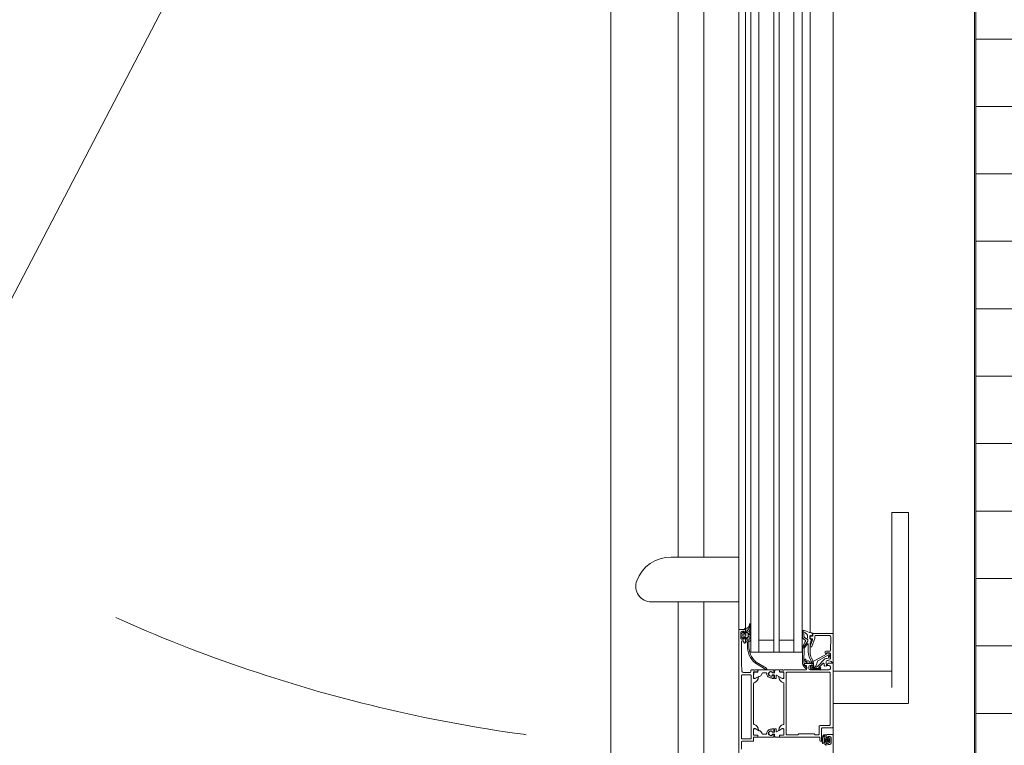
# Model space of a CAD drawing. Header units: millimetres. Extents: x -2180 to 91692, y -6418 to 21859.
# Tile 18 of 256: x 2675 to 3406, y 9026 to 9564. Entities that reach past the tile are written whole.
import ezdxf

# ---------------------------------------------------------------- set-up
doc = ezdxf.new("R2010")
doc.units = ezdxf.units.MM
doc.linetypes.add('Dash', pattern=[635, 317.5, -317.5])
doc.layers.add('_ hall', color=9, linetype='Continuous', lineweight=9, true_color=0x808080)
doc.layers.add('_Beyond_-3', color=7, linetype='Continuous', lineweight=9, true_color=0xc0c0c0)
for name, color, linetype, lineweight in [('_Beyond_', 7, 'Continuous', 9), ('Curtain Wall Mullions', 7, 'Continuous', 9), ('Detail Items', 7, 'Continuous', 9), ('Doors', 7, 'Continuous', 9), ('Hidden Lines', 7, 'Dash', 18)]:
    doc.layers.add(name, color=color, linetype=linetype, lineweight=lineweight)

# ---------------------------------------------------------------- blocks, each defined once
blk = doc.blocks.new('Schueco_FWS_ADS-70-HD_out_Family-02 - VU-02 FWS SI insert unit 2-2215692-1 Korruse  plaan')
at = {"layer": 'Detail Items'}
for p, q in [((-870, 61), (870, 61)), ((120, 43.96), (-660, 43.96)), ((120, 38), (-660, 38)), ((120, 32), (-660, 32)), ((120, 21), (-660, 21)), ((120, 17), (-660, 17)), ((120, 6), (-660, 6)), ((120, 0), (-660, 0)), ((120, -4), (-660, -4)), ((861, -9), (-861, -9))]:
    blk.add_line(p, q, dxfattribs=at)
at = {"layer": 'Doors'}
for p, q in [((85.43, 117), (85.43, 104.5)), ((93.34, 117), (215, 117)), ((215, 117), (226.58, 117)), ((226.99, 104.5), (226.99, 117)), ((215, 104.5), (93.34, 104.5)), ((203.01, 104.5), (203.01, 61)), ((226.99, 61), (226.99, 104.5)), ((175.5, 61), (108, 61)), ((175, 46.5), (175, 60.5)), ((187.72, 59.02), (178.06, 59.43)), ((188.2, 55.69), (188.2, 58.52)), ((193.53, 59), (190, 59)), ((190.14, 58.87), (192.59, 58.19)), ((195.9, 59.63), (195.19, 57.01)), ((199.7, 59), (201, 59)), ((204.3, 58.8), (242.7, 58.8)), ((245, 53), (245, 60.5)), ((250, 56.5), (250, 60.5)), ((256.3, 59.5), (252.3, 59.5)), ((255.79, 58.48), (252.83, 58.48)), ((176.5, 57.94), (176.5, 48)), ((190.86, 57.59), (195.01, 50.08)), ((192.43, 57.51), (191.09, 57.88)), ((193.49, 56.43), (194.01, 58.37)), ((199.51, 49.35), (193.88, 54.98)), ((197.18, 53.52), (200.17, 50.53)), ((198.74, 54.47), (197.49, 54.37)), ((200.05, 51.19), (200.53, 51.68)), ((200.76, 51.34), (200.33, 50.91)), ((201.67, 51.21), (201.67, 45.22)), ((202, 58), (202, 52)), ((203.8, 26.8), (203.8, 58.3)), ((243.2, 58.3), (243.2, 51.7)), ((254.5, 52.5), (245.5, 52.5)), ((252.41, 55.99), (250.26, 55.99)), ((251.8, 56), (250.5, 56)), ((252.66, 58.38), (252.19, 57.66)), ((252.61, 57.15), (252.61, 56.19)), ((253.41, 57.78), (253.41, 57.08)), ((253.71, 56.78), (254.91, 56.78)), ((255, 51.7), (255, 52)), ((255.21, 57.08), (255.21, 57.78)), ((256.05, 53.78), (255.8, 53.67)), ((256.36, 57.63), (255.97, 58.37)), ((256.02, 56.19), (256.02, 57.14)), ((257.79, 55.99), (256.22, 55.99)), ((258.1, 56), (256.8, 56)), ((257.04, 55.01), (257.05, 55.01)), ((174.36, 43.96), (108, 43.96)), ((175.06, 45.69), (176.46, 45.42)), ((176.5, 46), (175.5, 46)), ((176.7, 45.09), (176.59, 44.19)), ((176.89, 43.85), (178.94, 43.85)), ((177, 47.5), (178.51, 47.5)), ((177, 44.5), (177, 45.5)), ((178.5, 44), (177.5, 44)), ((178.68, 47.47), (184.67, 45.29)), ((179, 45.26), (179, 44.5)), ((179.22, 44.05), (179.64, 45.2)), ((184.33, 44.03), (179.67, 45.73)), ((182.62, 44), (189.11, 44)), ((185, 44.82), (185, 44.5)), ((195.81, 49.4), (199.31, 48.13)), ((196.95, 45.5), (197.14, 42.99)), ((197.2, 45.5), (197.2, 39.8)), ((199.97, 47.19), (199.97, 45.67)), ((200.67, 44.22), (200.07, 44.22)), ((200.1, 45.77), (200.1, 47.93)), ((200.48, 50.57), (200.83, 50.96)), ((200.6, 46.89), (200.6, 45.77)), ((200.87, 45.67), (200.87, 46.72)), ((201, 50.89), (201, 47.6)), ((201.27, 47.52), (201.27, 51.13)), ((202, 51), (202, 44)), ((244.2, 50.7), (249.7, 50.7)), ((178.38, 41.93), (176.21, 41.93)), ((188.78, 42.6), (183.04, 42.6)), ((186.47, 39.52), (195.95, 39.34)), ((197.7, 39.3), (198.2, 39.3)), ((198.7, 39.8), (198.7, 40.8)), ((199.2, 41.3), (201.5, 41.3)), ((201, 43), (199.7, 43)), ((202, 40.8), (202, 24.5)), ((252, 39), (252, 43.5)), ((252, 24.5), (252, 38)), ((108, 32), (189, 32)), ((202, 23.5), (202, 21.62)), ((202.2, 24.23), (202.2, 23.77)), ((203.61, 21.59), (203.61, 23.99)), ((204.11, 24.49), (207.59, 24.49)), ((249.7, 26.3), (204.3, 26.3)), ((208.29, 22.96), (206.04, 19.05)), ((212, 24.5), (242, 24.5)), ((245.71, 22.96), (247.96, 19.05)), ((249.89, 24.49), (246.41, 24.49)), ((250.39, 21.59), (250.39, 23.99)), ((251.8, 23.77), (251.8, 24.23)), ((252, 21.62), (252, 23.5)), ((202, 17.91), (202, 20.79)), ((202, 16.86), (202, 5.71)), ((204, 17.55), (202.2, 17.71)), ((203.83, 17.06), (202.2, 17.06)), ((202.3, 21.32), (203.28, 21.32)), ((202.5, 21.29), (203.31, 21.29)), ((203.41, 15.76), (203.8, 15.76)), ((203.64, 15.75), (204, 15.75)), ((204.1, 16.09), (204.03, 16.88)), ((204.2, 15.95), (204.2, 17.35)), ((205.8, 17.25), (205.8, 15.95)), ((205.97, 16.88), (205.9, 16.09)), ((208.1, 17.45), (206, 17.45)), ((206, 15.75), (206.35, 15.75)), ((208.1, 17.06), (206.17, 17.06)), ((206.2, 15.76), (206.59, 15.76)), ((206.21, 18.75), (208.1, 18.75)), ((208.3, 18.55), (208.3, 17.65)), ((208.3, 15.96), (208.3, 16.86)), ((245.7, 18.55), (245.7, 17.65)), ((245.7, 15.96), (245.7, 16.86)), ((247.79, 18.75), (245.9, 18.75)), ((245.9, 17.45), (248, 17.45)), ((245.9, 17.06), (247.83, 17.06)), ((247.8, 15.76), (247.41, 15.76)), ((248, 15.75), (247.64, 15.75)), ((248.03, 16.88), (248.1, 16.09)), ((248.2, 17.25), (248.2, 15.95)), ((249.8, 15.95), (249.8, 17.35)), ((249.9, 16.09), (249.97, 16.88)), ((250, 17.55), (251.8, 17.71)), ((250.35, 15.75), (250, 15.75)), ((250.17, 17.06), (251.8, 17.06)), ((250.59, 15.76), (250.2, 15.76)), ((251.5, 21.29), (250.69, 21.29)), ((250.72, 21.32), (251.7, 21.32)), ((252, 17.91), (252, 20.79)), ((252, 16.86), (252, 5.71)), ((200.82, 11.55), (196.27, 3.91)), ((197.14, 3.41), (201.68, 11.05)), ((204.2, 9.2), (204.2, 11.11)), ((204.7, 8.33), (206.4, 7.35)), ((249.3, 8.33), (247.6, 7.35)), ((249.8, 9.2), (249.8, 11.11)), ((108, 6), (189, 6)), ((202, 3), (202, 4.88)), ((202, 0.5), (202, 2)), ((202.2, 2.27), (202.2, 2.73)), ((202.3, 5.18), (203.28, 5.18)), ((202.5, 5.21), (203.31, 5.21)), ((203.5, 0), (202.5, 0)), ((203.61, 4.91), (203.61, 2.51)), ((204.11, 2.01), (207.59, 2.01)), ((206.3, 0.2), (252.7, 0.2)), ((206.9, 6.07), (206.9, 6.49)), ((208.29, 3.54), (206.97, 5.82)), ((212, 2), (242, 2)), ((245.71, 3.54), (247.03, 5.82)), ((249.89, 2.01), (246.41, 2.01)), ((247.1, 6.07), (247.1, 6.49)), ((250.39, 4.91), (250.39, 2.51)), ((251.5, 5.21), (250.69, 5.21)), ((250.72, 5.18), (251.7, 5.18)), ((251.8, 2.73), (251.8, 2.27)), ((252, 4.88), (252, 3)), ((252, 2), (254.5, 2)), ((255, 1.5), (255, -6.5)), ((171.38, -4), (108, -4)), ((167.99, -0.38), (168.26, -0.52)), ((168.16, -1.09), (169.6, -1.37)), ((170.91, -0.3), (168.24, -0.3)), ((171.21, -3.16), (171.3, -4.23)), ((171.83, -1.7), (172.86, -2.58)), ((172, -8.5), (172, -4.5)), ((172.5, -4), (173.8, -4)), ((173.18, -2.7), (174.18, -2.7)), ((173.9, -0.7), (173.9, -1.1)), ((174.09, -5.91), (175.13, -6.95)), ((174.4, -5.4), (174.3, -5.4)), ((174.61, -2.45), (174.73, -2.25)), ((174.91, -1.2), (174.69, -0.6)), ((174.7, -3.8), (174.7, -5.1)), ((175.16, -2), (177.4, -2)), ((175.48, -7.1), (177.12, -7.1)), ((175.5, -5.4), (175.5, -4.1)), ((175.91, -0.6), (175.69, -1.2)), ((176, -3.6), (176.6, -3.6)), ((176.6, -5.9), (176, -5.9)), ((176.91, -1.2), (176.69, -0.6)), ((177.1, -4.1), (177.1, -5.4)), ((177.47, -6.95), (178.51, -5.91)), ((177.91, -0.6), (177.69, -1.2)), ((177.83, -2.25), (177.95, -2.45)), ((177.9, -5.1), (177.9, -3.8)), ((178.3, -5.4), (178.2, -5.4)), ((178.38, -2.7), (179.59, -2.7)), ((178.91, -1.2), (178.69, -0.6)), ((178.8, -4), (181.6, -4)), ((178.9, -3.8), (181, -3.8)), ((179.91, -0.6), (179.69, -1.2)), ((180.6, -5.7), (180.6, -6.5)), ((181.6, -5.2), (181.1, -5.2)), ((183.66, -1.5), (181.3, -1.5)), ((181.3, -3.5), (181.3, -3)), ((181.8, -2.5), (183.66, -2.5)), ((182.1, -4.5), (182.1, -4.7)), ((204, -5.57), (204, -0.5)), ((205.8, -6.5), (205.8, -0.3)), ((252.7, -7), (206.3, -7)), ((253.2, -0.3), (253.2, -6.5)), ((255.5, -7), (260.9, -7)), ((172.5, -9), (108, -9)), ((118.33, -9), (118.33, -59.16)), ((151.67, -73.73), (151.67, -9)), ((269.5, -9), (172.5, -9)), ((174.3, -7.5), (178.3, -7.5))]:
    blk.add_line(p, q, dxfattribs=at)
at = {"layer": 'Doors', "flags": 128}
for points in [[(85.59, 117), (85.43, 117), (85.59, 117), (86.03, 117), (86.77, 117), (87.75, 117), (88.95, 117), (90.31, 117), (91.8, 117), (93.34, 117)], [(93.34, 104.5), (91.8, 104.5), (90.31, 104.5), (88.95, 104.5), (87.75, 104.5), (86.77, 104.5), (86.03, 104.5), (85.59, 104.5), (85.43, 104.5), (85.59, 104.5)], [(175.5, 61), (196.5, 61), (196.5, 60), (196.38, 60)], [(189.5, 58.5), (189.5, 56.1), (190.1, 56.1), (189.73, 55.47)], [(244.5, 61), (197, 61), (197, 57.6), (198.1, 56.5), (198.7, 56.5), (198.7, 58)], [(250.5, 61), (323, 61), (323, 57.6), (321.9, 56.5), (321.3, 56.5), (321.3, 58)], [(251.3, 58.5), (251.3, 57), (252.3, 57), (252.3, 56.5)], [(256.3, 56.5), (256.3, 57), (257.3, 57), (257.3, 58.5)], [(196.3, 43.43), (196.13, 45.82), (190.48, 56.15), (189.68, 56.15), (189.53, 58.38)], [(196.25, 55.76), (199.09, 56.01), (199.2, 54.97)], [(250.07, 55.78), (250.07, 54.78), (250.1, 54.57)], [(250.39, 53.78), (250.46, 53.69), (251.12, 53.31), (251.59, 53.1), (252.11, 52.91), (252.63, 52.75), (253.16, 52.65), (253.71, 52.62)], [(251.94, 53.76), (251.53, 53.97), (251.21, 54.16)], [(252, 44.5), (252, 51.2), (254.5, 51.2)], [(253.44, 56.24), (252.91, 55.99), (253.03, 55.5)], [(253.3, 55.28), (253.84, 55.24), (254.6, 55.26), (255.17, 55.32)], [(254.78, 56.11), (254.31, 55.26), (253.83, 56.11)], [(255.59, 55.63), (255.62, 55.72), (255.72, 55.99), (255.17, 56.24)], [(198.72, 45.71), (198.72, 46.72), (197.78, 46.56)], [(198.7, 44), (198.7, 46.5), (198.2, 46.5)], [(250.2, 50.2), (250.2, 47.7), (249.5, 47), (249.5, 35.5), (250.2, 34.8), (250.2, 26.8)], [(108, 38), (189, 38), (189, 0), (108, 0)], [(196.02, 38.22), (185.56, 38.22), (186.21, 38.21)], [(180, 32), (180, 21), (189, 21), (108, 21)], [(203.58, 21.62), (203.58, 24.38), (208, 24.5)], [(208.5, 24), (208.5, 23.3), (207.12, 20.91)], [(246.88, 20.91), (245.5, 23.3), (245.5, 24)], [(246, 24.5), (250.3, 24.5), (250.42, 21.62)], [(180, 6), (180, 17), (189, 17), (108, 17)], [(208, 14.91), (208, 15.76), (208.1, 15.76)], [(246, 14.91), (246, 15.76), (245.9, 15.76)], [(203.58, 4.88), (203.58, 2.12), (208, 2)], [(208.5, 2.5), (208.5, 3.2), (207.12, 5.59)], [(246.88, 5.59), (245.5, 3.2), (245.5, 2.5)], [(246, 2), (250.3, 2), (250.42, 4.88)], [(171.7, -4.6), (171.7, -3.8), (173.7, -3.8)], [(174.3, -4.5), (174.3, -5), (173.3, -5), (173.3, -6.5)], [(179.3, -6.5), (179.3, -5), (178.3, -5), (178.3, -4.5)], [(179.9, -2.59), (181.3, -1.5), (180.65, -0.5)], [(181.1, -7), (197, -7), (203.07, -6.57)]]:
    blk.add_lwpolyline(points, dxfattribs=at)
for points in [[(254.21, 58.23), (254.14, 58.16), (254.11, 58.06), (254.14, 57.96), (254.21, 57.89), (254.31, 57.86), (254.41, 57.89), (254.48, 57.96), (254.51, 58.06), (254.48, 58.16), (254.41, 58.23), (254.31, 58.26)], [(176.05, 39.38), (173.86, 39.43), (173.86, 39.38), (173.87, 38.2), (176.17, 38.2), (173.88, 38.2), (173.86, 39.38)], [(177.9, 39.89), (176.32, 39.43)], [(176.5, 38.25), (178.69, 38.89)], [(179.47, 42.01), (178.93, 41.07), (178.38, 40.21), (178.93, 41.07)], [(179.28, 39.27), (180.32, 40.52)], [(180.57, 42.3), (179.92, 42.3)], [(181.54, 40.03), (185.24, 38.28)]]:
    blk.add_lwpolyline(points, close=True, dxfattribs=at)
at = {"layer": 'Doors'}
for centre, radius, start, end in [((175.5, 60.5), 0.5, 90.00031, 179.99978), ((178, 57.93), 1.5, 87.54422, 179.98616), ((187.7, 58.52), 0.5, 0, 87.54817), ((190, 58.5), 0.5, 89.99988, 180.00032), ((190, 58.42), 0.471, 71.67605, 185.23273), ((193.53, 58.5), 0.5, 345.0007, 89.99714), ((196.38, 59.5), 0.5, 90.00014, 165.0029), ((199.7, 58), 1, 90.00157, 179.99843), ((201, 58), 1, 0.0005, 89.99907), ((204.3, 58.3), 0.5, 90.00214, 179.99873), ((242.7, 58.3), 0.5, 0.00093, 89.99907), ((244.5, 60.5), 0.5, 0.00196, 89.99804), ((250.5, 60.5), 0.5, 90.00331, 179.99669), ((252.3, 58.5), 1, 90.00281, 179.99719), ((252.83, 58.29), 0.194, 89.35593, 150.28015), ((255.79, 58.29), 0.195, 25.7729, 91.36055), ((256.3, 58.5), 1, 0.00059, 89.99941), ((189, 55.81), 0.809, 188.81938, 334.9031), ((191.03, 57.69), 0.2, 74.4046, 207.75328), ((192.51, 57.85), 0.35, 256.82894, 76.82894), ((194.94, 56.04), 1.5, 165.0002, 225.00079), ((196.16, 56.75), 1, 164.89129, 275.05338), ((197.53, 53.87), 0.5, 94.99862, 225.00005), ((198.7, 54.97), 0.5, 274.99977, 359.99983), ((199.1, 55.91), 0.1, 0, 95.05338), ((200.19, 51.05), 0.2, 135.01539, 314.98461), ((200.98, 51.15), 0.695, 5.62813, 130.48236), ((200.97, 51.13), 0.3, 0, 135.00295), ((201.47, 51.5), 0.725, 316.39586, 43.60414), ((244.2, 51.7), 1, 179.99967, 270.00033), ((245.5, 53), 0.5, 179.99924, 270.00071), ((250.5, 56.5), 0.5, 180.00152, 269.99848), ((250.26, 55.79), 0.198, 90.10018, 181.04939), ((252.39, 54.96), 2.32, 189.68376, 210.5094), ((251.37, 54.51), 0.381, 84.04814, 245.71661), ((254.03, 64.54), 10, 254.80516, 287.53249), ((251.8, 56.5), 0.5, 269.99969, 0.00206), ((253.71, 57.13), 3.8, 242.31642, 270.02337), ((252.37, 57.55), 0.204, 149.53995, 281.42983), ((252.41, 57.15), 0.199, 359.7384, 89.97239), ((252.41, 56.18), 0.198, 269.93138, 0.64417), ((253.32, 55.58), 0.3, 193.84607, 266.4935), ((254.31, 60.24), 2.62, 249.91551, 290.08449), ((253.71, 57.08), 0.3, 180.00057, 270.00019), ((253.57, 55.96), 0.3, 29.26328, 115.25391), ((253.94, 58.45), 5.13, 267.41129, 291.25535), ((253.99, 58.13), 5.52, 267.06316, 295.42604), ((254.5, 52), 0.5, 359.9994, 89.99973), ((254.5, 51.7), 0.5, 270.00019, 359.99981), ((255.05, 55.96), 0.3, 65.38474, 150.73672), ((254.91, 57.08), 0.3, 270.00019, 0.00115), ((255.12, 55.82), 0.5, 275.8441, 338.82349), ((256.22, 57.14), 0.203, 90.7563, 179.53147), ((256.22, 56.18), 0.198, 179.41545, 270.29965), ((256.21, 53.47), 0.351, 295.73308, 115.73308), ((256.18, 57.54), 0.202, 280.67097, 26.19892), ((256.8, 56.5), 0.5, 180.00004, 269.99996), ((256.78, 55.98), 1.01, 285.26539, 0.38827), ((153.32, 49.78), 21.82, 333.3226, 346.89741), ((218.66, 35.81), 45, 167.61173, 168.43915), ((175.01, 45.4), 0.3, 79, 167.61173), ((175.5, 46.5), 0.5, 180.00067, 269.99911), ((176.41, 45.13), 0.3, 352.78615, 79), ((177, 48), 0.5, 180.00085, 269.99915), ((176.5, 45.5), 0.5, 359.99978, 90.00022), ((176.89, 44.15), 0.3, 172.78615, 270), ((177.5, 44.5), 0.5, 180.00048, 269.9993), ((178.5, 44.5), 0.5, 270.00089, 359.99911), ((178.51, 47), 0.5, 69.98974, 90), ((178.94, 44.15), 0.3, 270, 340), ((179.5, 45.26), 0.5, 69.98857, 180), ((179.92, 45.1), 0.3, 41.08329, 160), ((191.61, 53.74), 14.24, 216.39257, 217.65191), ((182.62, 47), 3, 220.61026, 270), ((184.5, 44.5), 0.5, 249.98857, 0), ((184.5, 44.82), 0.5, 0, 69.98974), ((189.11, 53), 9, 270, 297.3856), ((199.19, 34.7), 11.9, 79.25766, 119.97089), ((199.18, 34.62), 10.78, 79.20634, 121.43469), ((196.33, 50.81), 1.5, 208.94976, 250.02393), ((197.95, 45.57), 1, 100.00218, 184.18355), ((198.2, 45.5), 1, 90.00131, 179.99864), ((199.7, 44), 1, 180.00053, 269.99947), ((200.22, 45.71), 1.5, 180, 263.9999), ((198.97, 47.19), 1, 359.97902, 70.04266), ((198.1, 47.93), 2, 0, 45), ((200.42, 45.67), 0.45, 179.99806, 359.99806), ((200.35, 45.75), 0.25, 176.4446, 3.5554), ((200.31, 50.67), 0.2, 225.01315, 329.98792), ((201.1, 46.89), 0.5, 120.65703, 180.00001), ((200.67, 45.22), 1, 269.99967, 0.00033), ((200.9, 50.89), 0.1, 0, 137.85595), ((200.68, 47.59), 0.316, 300.65703, 1.32908), ((201.37, 46.72), 0.5, 126.87077, 180), ((201, 44), 1, 270.00051, 359.99949), ((200.77, 47.52), 0.5, 306.8699, 0), ((201.31, 45.8), 0.6, 260.15406, 80.15406), ((249.7, 50.2), 0.5, 0.00178, 89.99822), ((252.52, 44), 0.725, 136.39586, 223.60414), ((173.87, 39.4), 1.2, 151.19332, 270.12256), ((174.86, 39.43), 1, 124.99911, 180.12256), ((173.87, 39.4), 1.2, 269.60007, 270.12256), ((173.87, 39.4), 1.2, 269.60007, 270.12256), ((170.96, 45), 5.8, 304.99911, 324.99272), ((176.21, 41.33), 0.6, 90, 144.99272), ((176.04, 40.38), 1, 270.41067, 286.57297), ((176.04, 40.38), 1, 270.41067, 286.57297), ((176.17, 39.4), 1.2, 270, 286.28486), ((176.17, 39.4), 1.2, 270, 286.28486), ((177.61, 40.85), 1, 286.57297, 320.41067), ((177.61, 40.85), 1, 286.57297, 320.41067), ((178.38, 41.33), 0.6, 335, 90), ((178.36, 40.04), 1.2, 286.28486, 320.12256), ((178.36, 40.04), 1.2, 286.28486, 320.12256), ((179.92, 41.8), 0.5, 90, 155), ((179.92, 41.8), 0.5, 90, 155), ((180.71, 40.2), 0.5, 24.97425, 140.12256), ((180.71, 40.2), 0.5, 24.97425, 140.12256), ((180.53, 41.71), 0.588, 62.74383, 85.95013), ((180.53, 41.71), 0.588, 62.74383, 85.95013), ((80.57, -98.02), 172.39, 52.20649, 54.44946), ((80.57, -98.02), 172.39, 52.20603, 54.44946), ((181.88, 40.75), 0.8, 204.97425, 244.68336), ((181.88, 40.75), 0.8, 204.97425, 244.68336), ((183.04, 42.3), 0.3, 90, 225.7124), ((197.18, 56.8), 20.55, 225.7124, 235.88582), ((185.56, 38.96), 0.75, 244.68336, 270.07377), ((185.56, 38.96), 0.75, 244.68336, 270.07377), ((186.5, 41.02), 1.5, 235.88582, 268.87965), ((188.78, 52.6), 10, 270, 298.56672), ((194.51, 40.43), 0.4, 106.18365, 274.18355), ((194.19, 42.9), 2.1, 275.92529, 324.52952), ((194.19, 42.96), 2.95, 276.96028, 0.57056), ((196.17, 42.54), 0.9, 81.34302, 252.45468), ((196.09, 44.34), 5, 268.30742, 324.56142), ((196.01, 44.22), 6, 270.07484, 326.05867), ((197.7, 39.8), 0.5, 180.00152, 269.99848), ((198.2, 39.8), 0.5, 270.00009, 359.99991), ((199.2, 40.8), 0.5, 89.99973, 180.00027), ((200.57, 41.15), 0.5, 326.05867, 144.56142), ((201.5, 40.8), 0.5, 359.99958, 90.00042), ((252.52, 38.5), 0.725, 136.39586, 223.60414), ((201.92, 24.23), 0.279, 358.83541, 73.58012), ((201.92, 23.77), 0.279, 286.42459, 1.16287), ((203.7, 24.38), 0.12, 90, 180), ((204.11, 23.99), 0.5, 89.9997, 180.0003), ((204.3, 26.8), 0.5, 180.00035, 269.99965), ((206.76, 25.68), 5, 275.62258, 342.25158), ((207.44, 23.5), 1, 327.27298, 81.81839), ((208, 24), 0.5, 360, 90), ((212, 24), 0.5, 90, 162.25158), ((242, 24), 0.5, 17.74842, 90), ((247.24, 25.68), 5, 197.74842, 264.37742), ((246, 24), 0.5, 90, 180), ((246.56, 23.5), 1, 98.18161, 212.72702), ((249.7, 26.8), 0.5, 270.00176, 359.99824), ((249.89, 23.99), 0.5, 359.9997, 90.0003), ((250.3, 24.38), 0.12, 0, 90), ((252.08, 24.23), 0.279, 106.41988, 181.16459), ((252.08, 23.77), 0.279, 178.83713, 253.57541), ((202.3, 21.62), 0.3, 180, 270), ((202.5, 20.79), 0.5, 90.00001, 180), ((202.2, 17.91), 0.2, 180.11201, 269.88362), ((202.2, 16.86), 0.2, 90, 180), ((205, 14.91), 1.8, 151.91038, 28.08962), ((203.28, 21.62), 0.3, 270, 360), ((203.31, 21.59), 0.3, 270.00001, 0.00792), ((205, 14.92), 1.59, 148.48438, 31.51562), ((203.8, 16.06), 0.3, 270, 5.00016), ((203.83, 16.86), 0.2, 5.00016, 90), ((204, 17.35), 0.2, 0.11121, 89.88442), ((204, 15.95), 0.2, 270.11419, 359.88799), ((205, 14.91), 3, 269.99889, 0.00111), ((206, 17.25), 0.2, 90.10444, 179.89119), ((206, 15.95), 0.2, 180.1112, 269.88661), ((206.2, 16.06), 0.3, 174.99984, 270), ((206.17, 16.86), 0.2, 90, 174.99984), ((206.21, 18.95), 0.2, 150.12016, 270), ((207.24, 20.84), 0.138, 150, 275.62258), ((208.1, 18.55), 0.2, 0.11718, 89.88063), ((208.1, 17.65), 0.2, 270.11339, 359.8888), ((208.1, 16.86), 0.2, 0, 90), ((208.1, 15.96), 0.2, 270, 0), ((245.9, 18.55), 0.2, 90.11937, 179.88282), ((245.9, 17.65), 0.2, 180.1112, 269.88661), ((245.9, 16.86), 0.2, 90, 180), ((245.9, 15.96), 0.2, 180, 270), ((249, 14.91), 3, 179.99889, 270.00111), ((246.76, 20.84), 0.138, 264.37742, 30), ((249, 14.91), 1.8, 151.91038, 28.08962), ((249, 14.92), 1.59, 148.48438, 31.51562), ((247.79, 18.95), 0.2, 270, 29.87984), ((247.8, 16.06), 0.3, 270, 5.00016), ((247.83, 16.86), 0.2, 5.00016, 90), ((248, 17.25), 0.2, 0.10881, 89.89556), ((248, 15.95), 0.2, 270.11339, 359.8888), ((250, 17.35), 0.2, 90.11558, 179.88879), ((250, 15.95), 0.2, 180.11201, 269.88581), ((250.2, 16.06), 0.3, 174.99984, 270), ((250.17, 16.86), 0.2, 90, 174.99984), ((250.69, 21.59), 0.3, 179.99208, 269.99999), ((250.72, 21.62), 0.3, 180, 270), ((251.5, 20.79), 0.5, 0, 89.99999), ((251.7, 21.62), 0.3, 270, 360), ((251.8, 17.91), 0.2, 270.11638, 359.88799), ((251.8, 16.86), 0.2, 360, 90), ((201.25, 11.3), 0.5, 330.00007, 150.00007), ((205, 11.11), 0.799, 89.93747, 180.06362), ((205.2, 9.2), 1, 180.02479, 239.97682), ((205.9, 6.49), 1, 0.0349, 59.96496), ((248.1, 6.49), 1, 120.03504, 179.9651), ((249, 11.11), 0.799, 359.93638, 90.06253), ((248.8, 9.2), 1, 300.02318, 359.97521), ((184.51, 13.92), 15.44, 266.83972, 319.59752), ((184.5, 13.89), 16.42, 267.04452, 320.31324), ((202.5, 5.71), 0.5, 180, 270), ((202.3, 4.88), 0.3, 90, 180), ((201.92, 2.73), 0.279, 358.83713, 73.57541), ((201.92, 2.27), 0.279, 286.41988, 1.16459), ((202.5, 0.5), 0.5, 179.99971, 270.0004), ((203.28, 4.88), 0.3, 0, 90), ((203.31, 4.91), 0.3, 0, 90), ((203.5, -0.5), 0.5, 0.0001, 90.00001), ((203.7, 2.12), 0.12, 180, 270), ((204.11, 2.51), 0.5, 179.9997, 270.0003), ((206.3, -0.3), 0.5, 90.0006, 179.9994), ((207.4, 6.07), 0.5, 180, 210), ((207.24, 5.66), 0.138, 84.37742, 210), ((206.76, 0.82), 5, 17.74842, 84.37742), ((207.44, 3), 1, 278.18161, 32.72702), ((208, 2.5), 0.5, 270, 360), ((212, 2.5), 0.5, 197.74842, 270), ((242, 2.5), 0.5, 270, 342.25158), ((247.24, 0.82), 5, 95.62258, 162.25158), ((246, 2.5), 0.5, 180, 270), ((246.56, 3), 1, 147.27298, 261.81839), ((246.76, 5.66), 0.138, 330, 95.62258), ((246.6, 6.07), 0.5, 330, 360), ((249.89, 2.51), 0.5, 269.9997, 0.0003), ((250.3, 2.12), 0.12, 270, 0), ((250.69, 4.91), 0.3, 90, 180), ((250.72, 4.88), 0.3, 90, 180), ((251.5, 5.71), 0.5, 270, 0), ((251.7, 4.88), 0.3, 360, 90), ((252.08, 2.73), 0.279, 106.42459, 181.16287), ((252.08, 2.27), 0.279, 178.83541, 253.58012), ((252.7, -0.3), 0.5, 359.99932, 90.00068), ((254.5, 1.5), 0.5, 0.00136, 89.99864), ((168.24, -0.7), 0.4, 89.91911, 258.98944), ((169.16, 1.27), 2, 243.34521, 270.61887), ((169.22, -4.74), 4, 49.35882, 90.61887), ((169.22, -3.34), 2, 4.99525, 78.9975), ((170.91, -3.3), 3, 40.31982, 90.00133), ((171.7, -4.2), 0.4, 184.917, 269.99942), ((172.5, -4.5), 0.5, 90.00183, 179.99817), ((173.18, -2.2), 0.496, 229.35882, 270), ((173.5, -1.1), 0.4, 220.32079, 0), ((174.3, -6.5), 1, 180.00073, 269.99927), ((174.2, -3.8), 0.5, 0, 180), ((173.8, -4.5), 0.5, 0.00003, 89.9991), ((174.3, -0.7), 0.4, 14.99973, 179.99959), ((174.3, -5.7), 0.3, 90.00548, 224.99659), ((174.18, -2.2), 0.5, 270, 330), ((174.4, -5.1), 0.3, 270, 360), ((175.16, -2.5), 0.5, 90, 150), ((175.3, -1.1), 0.4, 194.99959, 345.00041), ((175.48, -6.6), 0.5, 224.97984, 270), ((176, -4.1), 0.5, 89.99888, 180.00112), ((176, -5.4), 0.5, 179.99786, 270.00214), ((176.3, -0.7), 0.4, 14.99959, 165.00041), ((176.6, -4.1), 0.5, 359.99888, 90.00112), ((176.6, -5.4), 0.5, 269.99786, 0.00214), ((177.3, -1.1), 0.4, 194.9998, 345.0002), ((177.12, -6.6), 0.5, 270, 315.0277), ((177.4, -2.5), 0.5, 30, 90), ((178.4, -3.8), 0.5, 0, 180), ((178.2, -5.1), 0.3, 180, 270), ((178.3, -0.7), 0.4, 14.9998, 165.0002), ((178.38, -2.2), 0.5, 210, 270), ((178.8, -4.5), 0.5, 90.00181, 179.99819), ((178.3, -5.7), 0.3, 314.99807, 90.00005), ((178.3, -6.5), 1, 269.99968, 0.00032), ((179.3, -1.1), 0.4, 194.9998, 345.0002), ((179.59, -2.2), 0.5, 270, 308.0173), ((180.3, -0.7), 0.4, 29.9998, 164.99982), ((181.1, -5.7), 0.5, 90.00035, 179.99965), ((181.1, -6.5), 0.5, 179.99925, 270.00075), ((181, -3.5), 0.3, 270, 360), ((181.8, -3), 0.5, 90.00498, 180), ((181.6, -4.5), 0.5, 0.00158, 89.99842), ((181.6, -4.7), 0.5, 270.00122, 359.99878), ((203, -5.57), 1, 274.08583, 360), ((206.3, -6.5), 0.5, 179.99968, 269.99988), ((252.7, -6.5), 0.5, 269.99912, 0.00088), ((255.5, -6.5), 0.5, 180.00348, 270.00004), ((172.5, -8.5), 0.5, 180.0009, 269.99998), ((145.51, -59.16), 27.18, 180, 249.4572), ((140.05, -73.73), 11.62, 249.4572, 0), ((140.05, -73.73), 11.62, 332.3643, 360)]:
    blk.add_arc(centre, radius, start, end, dxfattribs=at)
at = {"layer": 'Hidden Lines'}
blk.add_arc((-845, -19), 1105, 270, 0, dxfattribs=at)
blk = doc.blocks.new('Rectangular Mullion - Schüco hor_ tran_ cover cap 45mm_ profiil 130mm-1177950-1 Korruse  plaan')
at = {"layer": '_Beyond_'}
for p, q in [((3182.75, 9165.96), (3182.75, 10154.29)), ((3383.75, 10154.29), (3383.75, 8414.29)), ((3182.75, 8414.29), (3182.75, 9132.62))]:
    blk.add_line(p, q, dxfattribs=at)

msp = doc.modelspace()

# ---------------------------------------------------------------- hatches: boundary and pattern name
at = {"layer": '_Beyond_-3'}
h = msp.add_hatch(dxfattribs=at)
h.set_pattern_fill('FP_31', color=256, style=0, pattern_type=2)
h.set_pattern_definition([(0, (0, 0), (0, 50), [])])
h.paths.add_polyline_path([(4605.79, 7658.29), (5455.57, 7658.29), (5455.57, 7659.95), (5631.81, 7659.95), (5631.81, 9269.43), (5589.06, 9270.42), (5585.23, 9272.52), (5582.05, 9277.6), (5581.54, 9282.42), (5584.42, 9289.41), (5587.15, 9293.13), (5593.08, 9298.32), (5598.87, 9301.12), (5603.37, 9302.25), (5611.73, 9302.77), (5631.81, 9302.78), (5631.81, 10357.11), (5612.75, 10357.11), (5612.75, 10453.11), (3384.75, 10453.11), (3384.75, 7854.29), (3403.75, 7853.29), (3403.75, 7658.29), (4464.23, 7658.29)], flags=0)
h.paths.add_polyline_path([(33673.09, 10267.76), (33673.09, 10373.11), (33541.55, 10373.11), (33541.55, 10456.84), (32898.54, 10456.84), (32897.48, 10422.11), (32757.13, 10422.11), (32757.58, 10434.61), (32874.56, 10434.61), (32874.56, 10456.84), (31801.55, 10456.84), (31801.55, 10378.57), (33375.92, 10285.35)], flags=0)

# ---------------------------------------------------------------- linework, layer by layer
at = {"layer": '_ hall'}
for p, q in [((3113.75, 10209.29), (2017.75, 8109.29)), ((3113.75, 8109.29), (3113.75, 10209.29))]:
    msp.add_line(p, q, dxfattribs=at)
at = {"layer": '_Beyond_'}
for p, q in [((3384.75, 10453.11), (3384.75, 7854.27)), ((3163.75, 9165.96), (3163.75, 10260.41)), ((3163.75, 8060.41), (3163.75, 9132.62))]:
    msp.add_line(p, q, dxfattribs=at)

# ---------------------------------------------------------------- block references
at = {"layer": 'Curtain Wall Mullions'}
msp.add_blockref('Rectangular Mullion - Schüco hor_ tran_ cover cap 45mm_ profiil 130mm-1177950-1 Korruse  plaan', (0, 0), dxfattribs=at)
at = {"layer": 'Doors', "rotation": 269.9999999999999}
msp.add_blockref('Schueco_FWS_ADS-70-HD_out_Family-02 - VU-02 FWS SI insert unit 2-2215692-1 Korruse  plaan', (3217.75, 9284.29), dxfattribs=at)

doc.saveas('drawing.dxf')
